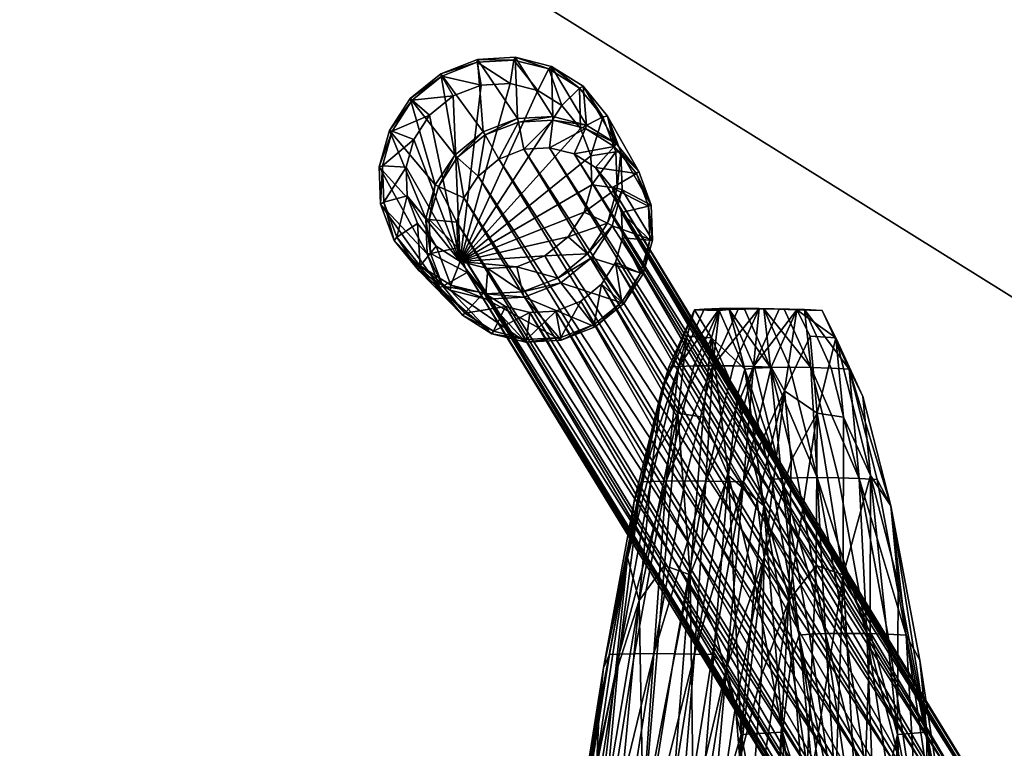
# Model space of a CAD drawing. Header units: inches. Extents: x -706 to 746, y -844 to 519.
# Tile 164 of 256: x -217.87 to -214.49, y 211.39 to 213.9. Entities that reach past the tile are written whole.
import ezdxf

# ---------------------------------------------------------------- set-up
doc = ezdxf.new("R2010")
doc.units = ezdxf.units.IN
doc.header["$MEASUREMENT"] = 0
for name, color, linetype, true_color in [('00_ground', 73, 'Continuous', 0x8fe057), ('02_ceilings', 251, 'Continuous', 0x565656), ('06_equipment', 46, 'Continuous', 0x866e08)]:
    doc.layers.add(name, color=color, linetype=linetype, true_color=true_color)

msp = doc.modelspace()

# ---------------------------------------------------------------- meshes
at = {"layer": '00_ground', "color": 251, "true_color": 0x565656}
mesh = msp.add_polyface(dxfattribs=at)
corners = [(745.801, -489.5048, -11.7981), (745.801, -489.5048, 0.0129), (745.8013, 519.417, -11.7981), (745.8013, 519.417, 0.0129), (-706.1552, 519.4172, -11.7981), (-706.1552, 519.4172, 0.0129), (-706.1554, -491.3484, -11.7981), (-706.1554, -491.3484, 0.0129), (-59.091, -491.3485, -11.7981), (-59.091, -491.3485, 0.0129), (-77.4055, -295.9132, -11.7981), (-77.4055, -295.9132, 0.0129), (-239.0611, -295.9132, -11.7981), (-239.0611, -295.9132, 0.0129), (-239.0611, -54.6686, -11.7981), (-239.0611, -54.6686, 0.0129), (214.8796, -54.6686, -11.7981), (214.8796, -54.6686, 0.0129), (214.8796, -295.9133, -11.7981), (214.8796, -295.9133, 0.0129), (187.3205, -295.9133, -11.7981), (187.3205, -295.9133, 0.0129), (187.3205, -489.5047, -11.7981), (187.3205, -489.5047, 0.0129)]
mesh.append_faces([[corners[k] for k in face] for face in [(22, 18, 0, 22), (0, 18, 2, 0), (6, 12, 8, 6), (1, 19, 23, 1), (9, 13, 7, 9), (7, 13, 5, 7)]], dxfattribs={"vtx0": -1, "vtx1": -1, "vtx3": -1, "color": 251})
mesh.append_faces([[corners[k] for k in face] for face in [(16, 4, 2, 16), (4, 14, 12, 4), (15, 3, 5, 15), (3, 17, 19, 3)]], dxfattribs={"vtx0": -1, "vtx2": -1, "vtx3": -1, "color": 251})
mesh.append_faces([[corners[k] for k in face] for face in [(0, 3, 1, 0), (2, 5, 3, 2), (4, 7, 5, 4), (6, 9, 7, 6), (8, 11, 9, 8), (10, 13, 11, 10), (12, 15, 13, 12), (14, 17, 15, 14), (16, 19, 17, 16), (18, 21, 19, 18), (20, 23, 21, 20), (22, 1, 23, 22), (8, 12, 10, 8), (23, 19, 21, 23)]], dxfattribs={"vtx0": -1, "vtx3": -1, "color": 251})
mesh.append_faces([[corners[k] for k in face] for face in [(16, 14, 4, 16), (18, 16, 2, 18), (6, 4, 12, 6), (15, 17, 3, 15), (13, 15, 5, 13), (1, 3, 19, 1)]], dxfattribs={"vtx1": -1, "vtx2": -1, "vtx3": -1, "color": 251})
mesh.append_faces([[corners[k] for k in face] for face in [(0, 2, 3, 0), (2, 4, 5, 2), (4, 6, 7, 4), (6, 8, 9, 6), (8, 10, 11, 8), (10, 12, 13, 10), (12, 14, 15, 12), (14, 16, 17, 14), (16, 18, 19, 16), (18, 20, 21, 18), (20, 22, 23, 20), (22, 0, 1, 22), (22, 20, 18, 22), (9, 11, 13, 9)]], dxfattribs={"vtx2": -1, "vtx3": -1, "color": 251})
at = {"layer": '02_ceilings'}
mesh = msp.add_polyface(dxfattribs=at)
corners = [(202.2812, 376.4129, 0.0129), (202.2812, 376.4129, 7.8869), (-226.4626, 376.413, 0.0129), (-226.4626, 376.413, 7.8869), (-226.4627, -60.9679, 0.0129), (-226.4627, -60.9679, 7.8869), (-239.0611, -60.9679, 0.0129), (-239.0611, -60.9679, 7.8869), (-239.0611, -140.3395, 0.0129), (-239.0611, -140.3395, 7.8869), (-226.4627, -140.3395, 0.0129), (-226.4627, -140.3395, 7.8869), (-226.4627, -349.4534, 0.0129), (-226.4627, -349.4534, 7.8869), (202.281, -349.4534, 0.0129), (202.281, -349.4534, 7.8869), (202.2811, -59.3933, 0.0129), (202.2811, -59.3933, 7.8869), (-62.2858, -59.3932, 0.0129), (-62.2858, -59.3932, 7.8869), (-62.2858, 63.5611, 0.0129), (-62.2858, 63.5611, 7.8869), (118.0292, 63.5611, 0.0129), (118.0292, 63.5611, 7.8869), (118.0292, 71.4351, 0.0129), (118.0292, 71.4351, 7.8869), (202.2811, 71.4351, 0.0129), (202.2811, 71.4351, 7.8869), (-60.5927, -67.2672, 0.0129), (-60.5927, -67.2672, 7.8869), (89.0136, -67.2673, 0.0129), (89.0136, -67.2673, 7.8869), (89.0136, -102.8261, 0.0129), (89.0136, -102.8261, 7.8869), (-60.5927, -102.8261, 0.0129), (-60.5927, -102.8261, 7.8869), (-239.061, 376.413, 0.0129), (-239.0611, -349.4534, 0.0129), (-239.061, 376.413, 7.8869)]
mesh.append_faces([[corners[k] for k in face] for face in [(2, 24, 20, 2), (30, 4, 16, 30), (14, 10, 32, 14), (21, 25, 3, 21), (17, 5, 31, 17), (15, 33, 11, 15)]], dxfattribs={"vtx0": -1, "vtx1": -1, "vtx2": -1, "vtx3": -1})
mesh.append_faces([[corners[k] for k in face] for face in [(14, 32, 16, 14)]], dxfattribs={"vtx0": -1, "vtx1": -1, "vtx3": -1})
mesh.append_faces([[corners[k] for k in face] for face in [(2, 26, 24, 2), (2, 20, 18, 2), (4, 18, 16, 4), (6, 28, 34, 6), (10, 34, 32, 10), (25, 1, 3, 25), (19, 3, 5, 19), (29, 5, 7, 29), (17, 31, 33, 17), (35, 7, 9, 35), (33, 9, 11, 33)]], dxfattribs={"vtx0": -1, "vtx2": -1, "vtx3": -1})
mesh.append_faces([[corners[k] for k in face] for face in [(0, 3, 1, 0), (2, 5, 3, 2), (4, 7, 5, 4), (6, 9, 7, 6), (8, 11, 9, 8), (10, 13, 11, 10), (12, 15, 13, 12), (14, 17, 15, 14), (16, 19, 17, 16), (18, 21, 19, 18), (20, 23, 21, 20), (22, 25, 23, 22), (24, 27, 25, 24), (26, 1, 27, 26), (28, 31, 29, 28), (30, 33, 31, 30), (32, 35, 33, 32), (34, 29, 35, 34), (15, 11, 13, 15)]], dxfattribs={"vtx0": -1, "vtx3": -1})
mesh.append_faces([[corners[k] for k in face] for face in [(4, 2, 18, 4), (30, 28, 4, 30), (6, 4, 28, 6), (32, 30, 16, 32), (8, 6, 34, 8), (10, 8, 34, 10), (19, 21, 3, 19), (17, 19, 5, 17), (29, 31, 5, 29), (35, 29, 7, 35), (33, 35, 9, 33), (15, 17, 33, 15)]], dxfattribs={"vtx1": -1, "vtx2": -1, "vtx3": -1})
mesh.append_faces([[corners[k] for k in face] for face in [(12, 10, 14, 12)]], dxfattribs={"vtx1": -1, "vtx3": -1})
mesh.append_faces([[corners[k] for k in face] for face in [(0, 2, 3, 0), (2, 4, 5, 2), (4, 6, 7, 4), (6, 8, 9, 6), (8, 10, 11, 8), (10, 12, 13, 10), (12, 14, 15, 12), (14, 16, 17, 14), (16, 18, 19, 16), (18, 20, 21, 18), (20, 22, 23, 20), (22, 24, 25, 22), (24, 26, 27, 24), (26, 0, 1, 26), (28, 30, 31, 28), (30, 32, 33, 30), (32, 34, 35, 32), (34, 28, 29, 34), (2, 0, 26, 2), (24, 22, 20, 24), (25, 27, 1, 25), (21, 23, 25, 21)]], dxfattribs={"vtx2": -1, "vtx3": -1})
mesh = msp.add_polyface(dxfattribs=at)
corners = [(202.2811, -336.855, 102.3751), (202.2811, -336.855, 110.2491), (202.2811, -59.3932, 102.3751), (202.2811, -59.3932, 110.2491), (-62.2858, -59.3932, 102.3751), (-62.2858, -59.3932, 110.2491), (-62.2858, 63.5611, 102.3751), (-62.2858, 63.5611, 110.2491), (118.0292, 63.5611, 102.3751), (118.0292, 63.5611, 110.2491), (118.0292, 71.4351, 102.3751), (118.0292, 71.4351, 110.2491), (202.2811, 71.4351, 102.3751), (202.2811, 71.4351, 110.2491), (202.2812, 363.8145, 102.3751), (202.2812, 363.8145, 110.2491), (-226.4626, 363.8146, 102.3751), (-226.4626, 363.8146, 110.2491), (-226.4627, -336.8549, 102.3751), (-226.4627, -336.8549, 110.2491), (116.2021, 326.9745, 102.3751), (116.2021, 326.9745, 110.2491), (116.202, 287.6043, 102.3751), (116.202, 287.6043, 110.2491), (76.8321, 287.6043, 102.3751), (76.8321, 287.6043, 110.2491), (76.8321, 326.9745, 102.3751), (76.8321, 326.9745, 110.2491), (61.362, 326.9745, 102.3751), (61.362, 326.9745, 110.2491), (61.362, 287.6043, 102.3751), (61.362, 287.6043, 110.2491), (21.9918, 287.6043, 102.3751), (21.9918, 287.6043, 110.2491), (21.9919, 326.9745, 102.3751), (21.9919, 326.9745, 110.2491)]
mesh.append_faces([[corners[k] for k in face] for face in [(20, 28, 14, 20), (32, 24, 10, 32), (16, 32, 10, 16), (16, 10, 6, 16), (35, 27, 17, 35), (13, 23, 31, 13), (11, 33, 17, 11), (7, 11, 17, 7)]], dxfattribs={"vtx0": -1, "vtx1": -1, "vtx2": -1, "vtx3": -1})
mesh.append_faces([[corners[k] for k in face] for face in [(18, 4, 0, 18), (1, 5, 19, 1), (19, 5, 17, 19)]], dxfattribs={"vtx0": -1, "vtx1": -1, "vtx3": -1})
mesh.append_faces([[corners[k] for k in face] for face in [(28, 16, 14, 28), (16, 34, 32, 16), (30, 26, 24, 30), (22, 14, 12, 22), (24, 12, 10, 24), (16, 6, 4, 16), (27, 15, 17, 27), (15, 21, 23, 15), (25, 29, 31, 25), (11, 31, 33, 11)]], dxfattribs={"vtx0": -1, "vtx2": -1, "vtx3": -1})
mesh.append_faces([[corners[k] for k in face] for face in [(0, 3, 1, 0), (2, 5, 3, 2), (4, 7, 5, 4), (6, 9, 7, 6), (8, 11, 9, 8), (10, 13, 11, 10), (12, 15, 13, 12), (14, 17, 15, 14), (16, 19, 17, 16), (18, 1, 19, 18), (20, 23, 21, 20), (22, 25, 23, 22), (24, 27, 25, 24), (26, 21, 27, 26), (28, 31, 29, 28), (30, 33, 31, 30), (32, 35, 33, 32), (34, 29, 35, 34), (0, 4, 2, 0)]], dxfattribs={"vtx0": -1, "vtx3": -1})
mesh.append_faces([[corners[k] for k in face] for face in [(28, 34, 16, 28), (30, 28, 26, 30), (22, 20, 14, 22), (24, 22, 12, 24), (18, 16, 4, 18), (27, 21, 15, 27), (25, 27, 29, 25), (33, 35, 17, 33), (13, 15, 23, 13), (11, 13, 31, 11), (5, 7, 17, 5)]], dxfattribs={"vtx1": -1, "vtx2": -1, "vtx3": -1})
mesh.append_faces([[corners[k] for k in face] for face in [(0, 2, 3, 0), (2, 4, 5, 2), (4, 6, 7, 4), (6, 8, 9, 6), (8, 10, 11, 8), (10, 12, 13, 10), (12, 14, 15, 12), (14, 16, 17, 14), (16, 18, 19, 16), (18, 0, 1, 18), (20, 22, 23, 20), (22, 24, 25, 22), (24, 26, 27, 24), (26, 20, 21, 26), (28, 30, 31, 28), (30, 32, 33, 30), (32, 34, 35, 32), (34, 28, 29, 34), (10, 8, 6, 10), (7, 9, 11, 7), (1, 3, 5, 1)]], dxfattribs={"vtx2": -1, "vtx3": -1})
at = {"layer": '06_equipment', "color": 251, "true_color": 0x565656}
mesh = msp.add_polyface(dxfattribs=at)
corners = [(-216.1874, 213.6761, 7.9434), (-216.0924, 213.652, 7.9338), (-216.3589, 213.0635, 7.8947), (-216.2869, 213.6703, 7.9503), (-216.3836, 213.6327, 7.9539), (-216.4641, 213.5671, 7.9534), (-216.5188, 213.483, 7.9491), (-216.5453, 213.3881, 7.9415), (-216.3462, 213.282, 8.9865), (-216.2977, 213.3568, 8.9929), (-216.3689, 213.4206, 9.0123), (-216.4339, 213.3208, 9.003), (-216.2261, 213.4155, 8.9932), (-216.2734, 213.4984, 9.0134), (-216.1401, 213.4491, 8.987), (-216.1588, 213.543, 9.0058), (-216.4654, 213.2081, 8.9869), (-216.4446, 213.3264, 8.9972), (-216.477, 213.2106, 8.9806), (-216.3779, 213.429, 9.0067), (-216.2797, 213.5089, 9.0078), (-216.162, 213.5547, 9), (-216.6376, 213.3893, 7.975), (-216.633, 213.2599, 7.9616), (-216.4728, 213.09, 8.9582), (-216.6028, 213.5134, 7.9849), (-216.5312, 213.6235, 7.9906), (-216.4261, 213.7092, 7.9912), (-216.2999, 213.7582, 7.9866), (-216.1695, 213.7659, 7.9775), (-216.6266, 213.392, 7.9613), (-216.6222, 213.267, 7.9483), (-216.593, 213.512, 7.9708), (-216.5238, 213.6183, 7.9763), (-216.4222, 213.7011, 7.9769), (-216.3002, 213.7486, 7.9725), (-216.1742, 213.756, 7.9636), (-216.5419, 213.2894, 7.9313)]
mesh.append_faces([[corners[k] for k in face] for face in [(0, 1, 2, 0), (3, 0, 2, 3), (4, 3, 2, 4), (5, 4, 2, 5), (6, 5, 2, 6), (7, 6, 2, 7)]], dxfattribs={"vtx1": -1, "vtx2": -1, "vtx3": -1, "color": 251})
mesh.append_faces([[corners[k] for k in face] for face in [(8, 9, 10, 8), (10, 11, 8, 10), (9, 12, 13, 9), (13, 10, 9, 13), (12, 14, 15, 12), (15, 13, 12, 15), (16, 11, 17, 16), (17, 18, 16, 17), (11, 10, 19, 11), (19, 17, 11, 19), (10, 13, 20, 10), (20, 19, 10, 20), (13, 15, 21, 13), (21, 20, 13, 21), (22, 23, 24, 22), (18, 17, 25, 18), (25, 22, 18, 25), (17, 19, 26, 17), (26, 25, 17, 26), (19, 20, 27, 19), (27, 26, 19, 27), (20, 21, 28, 20), (28, 27, 20, 28), (29, 28, 21, 29), (23, 22, 30, 23), (30, 31, 23, 30), (22, 25, 32, 22), (32, 30, 22, 32), (25, 26, 33, 25), (33, 32, 25, 33), (26, 27, 34, 26), (34, 33, 26, 34), (27, 28, 35, 27), (35, 34, 27, 35), (28, 29, 36, 28), (36, 35, 28, 36), (31, 30, 7, 31), (7, 37, 31, 7), (30, 32, 6, 30), (6, 7, 30, 6), (32, 33, 5, 32), (5, 6, 32, 5), (33, 34, 4, 33), (4, 5, 33, 4), (34, 35, 3, 34), (3, 4, 34, 3), (35, 36, 0, 35), (0, 3, 35, 0)]], dxfattribs={"vtx2": -1, "vtx3": -1, "color": 251})
mesh = msp.add_polyface(dxfattribs=at)
corners = [(-215.9094, 213.4262, 7.8971), (-215.9059, 213.3274, 7.8869), (-216.3589, 213.0635, 7.8947), (-215.9449, 213.5213, 7.9094), (-216.0091, 213.5997, 7.9222), (-216.0924, 213.652, 7.9338), (-216.1401, 213.4491, 8.987), (-216.0516, 213.4545, 8.9755), (-216.0406, 213.5499, 8.991), (-216.1588, 213.543, 9.0058), (-215.9671, 213.4331, 8.9599), (-215.9278, 213.5213, 8.9704), (-215.893, 213.3867, 8.9412), (-215.8288, 213.4592, 8.9457), (-215.8357, 213.3169, 8.9208), (-215.7528, 213.3662, 8.9185), (-215.8039, 213.2322, 8.9014), (-215.7106, 213.2535, 8.8923), (-216.0404, 213.5619, 8.9848), (-216.162, 213.5547, 9), (-215.9245, 213.5324, 8.9637), (-215.8228, 213.4686, 8.9382), (-215.7446, 213.3731, 8.9103), (-215.7013, 213.2572, 8.8834), (-216.1695, 213.7659, 7.9775), (-216.0452, 213.7343, 7.9649), (-215.9361, 213.6659, 7.9497), (-215.8523, 213.5635, 7.933), (-215.8059, 213.4393, 7.917), (-215.8014, 213.3099, 7.9036), (-216.0542, 213.7255, 7.9515), (-216.1742, 213.756, 7.9636), (-215.9487, 213.6593, 7.9368), (-215.8678, 213.5604, 7.9207), (-215.8229, 213.4403, 7.9052), (-215.8185, 213.3154, 7.8923), (-216.1874, 213.6761, 7.9434), (-215.9325, 213.2325, 7.8793)]
mesh.append_faces([[corners[k] for k in face] for face in [(0, 1, 2, 0), (3, 0, 2, 3), (4, 3, 2, 4), (5, 4, 2, 5)]], dxfattribs={"vtx1": -1, "vtx2": -1, "vtx3": -1, "color": 251})
mesh.append_faces([[corners[k] for k in face] for face in [(6, 7, 8, 6), (8, 9, 6, 8), (7, 10, 11, 7), (11, 8, 7, 11), (10, 12, 13, 10), (13, 11, 10, 13), (12, 14, 15, 12), (15, 13, 12, 15), (14, 16, 17, 14), (17, 15, 14, 17), (9, 8, 18, 9), (18, 19, 9, 18), (8, 11, 20, 8), (20, 18, 8, 20), (11, 13, 21, 11), (21, 20, 11, 21), (13, 15, 22, 13), (22, 21, 13, 22), (15, 17, 23, 15), (23, 22, 15, 23), (19, 18, 24, 19), (18, 20, 25, 18), (25, 24, 18, 25), (20, 21, 26, 20), (26, 25, 20, 26), (21, 22, 27, 21), (27, 26, 21, 27), (22, 23, 28, 22), (28, 27, 22, 28), (29, 28, 23, 29), (24, 25, 30, 24), (30, 31, 24, 30), (25, 26, 32, 25), (32, 30, 25, 32), (26, 27, 33, 26), (33, 32, 26, 33), (27, 28, 34, 27), (34, 33, 27, 34), (28, 29, 35, 28), (35, 34, 28, 35), (31, 30, 5, 31), (5, 36, 31, 5), (30, 32, 4, 30), (4, 5, 30, 4), (32, 33, 3, 32), (3, 4, 32, 3), (33, 34, 0, 33), (0, 3, 33, 0), (34, 35, 1, 34), (1, 0, 34, 1), (37, 1, 35, 37)]], dxfattribs={"vtx2": -1, "vtx3": -1, "color": 251})
mesh = msp.add_polyface(dxfattribs=at)
corners = [(-214.5156, 210.4181, 23.4307), (-216.0303, 212.8926, 8.8732), (-215.9443, 212.9262, 8.867), (-214.4297, 210.4519, 23.4244), (-214.6041, 210.4125, 23.4428), (-216.1188, 212.8872, 8.8847), (-214.6886, 210.4337, 23.4594), (-216.2033, 212.9086, 8.9003), (-214.7627, 210.4799, 23.4791), (-216.2777, 212.9554, 8.9188), (-214.8199, 210.5495, 23.5008), (-216.335, 213.0253, 8.9386), (-214.8517, 210.634, 23.5214), (-216.3668, 213.11, 8.9579), (-214.855, 210.7218, 23.5385), (-216.37, 213.1979, 8.9742), (-214.8316, 210.8064, 23.551), (-216.3462, 213.282, 8.9865), (-214.7832, 210.8813, 23.5579), (-216.2977, 213.3568, 8.9929), (-214.7116, 210.94, 23.5584), (-216.2261, 213.4155, 8.9932), (-214.6257, 210.9738, 23.552), (-216.1401, 213.4491, 8.987), (-214.5372, 210.9793, 23.5399), (-216.0516, 213.4545, 8.9755), (-214.4527, 210.9582, 23.5234), (-215.9671, 213.4331, 8.9599), (-214.3786, 210.912, 23.5037), (-215.893, 213.3867, 8.9412), (-214.3214, 210.8424, 23.482), (-215.8357, 213.3169, 8.9208), (-214.2896, 210.7578, 23.4613), (-215.8039, 213.2322, 8.9014), (-214.2863, 210.67, 23.4443), (-215.8007, 213.1443, 8.8854), (-214.3098, 210.5854, 23.4318), (-215.8242, 213.0597, 8.8737), (-214.3582, 210.5106, 23.4248), (-215.8727, 212.9848, 8.8673), (-214.6992, 210.7643, 23.9786), (-214.627, 210.8222, 23.9821), (-214.5416, 210.8567, 23.9732), (-214.4546, 210.8642, 23.9536), (-214.3723, 210.8461, 23.9255), (-214.3011, 210.8039, 23.891), (-214.2472, 210.7388, 23.8522)]
mesh.append_faces([[corners[k] for k in face] for face in [(0, 1, 2, 0), (2, 3, 0, 2), (4, 5, 1, 4), (1, 0, 4, 1), (6, 7, 5, 6), (5, 4, 6, 5), (8, 9, 7, 8), (7, 6, 8, 7), (10, 11, 9, 10), (9, 8, 10, 9), (12, 13, 11, 12), (11, 10, 12, 11), (14, 15, 13, 14), (13, 12, 14, 13), (16, 17, 15, 16), (15, 14, 16, 15), (18, 19, 17, 18), (17, 16, 18, 17), (20, 21, 19, 20), (19, 18, 20, 19), (22, 23, 21, 22), (21, 20, 22, 21), (24, 25, 23, 24), (23, 22, 24, 23), (26, 27, 25, 26), (25, 24, 26, 25), (28, 29, 27, 28), (27, 26, 28, 27), (30, 31, 29, 30), (29, 28, 30, 29), (32, 33, 31, 32), (31, 30, 32, 31), (34, 35, 33, 34), (33, 32, 34, 33), (36, 37, 35, 36), (35, 34, 36, 35), (38, 39, 37, 38), (37, 36, 38, 37), (3, 2, 39, 3), (39, 38, 3, 39), (40, 18, 16, 40), (41, 20, 18, 41), (18, 40, 41, 18), (42, 22, 20, 42), (20, 41, 42, 20), (43, 24, 22, 43), (22, 42, 43, 22), (44, 26, 24, 44), (24, 43, 44, 24), (45, 28, 26, 45), (26, 44, 45, 26), (46, 30, 28, 46), (28, 45, 46, 28)]], dxfattribs={"vtx2": -1, "vtx3": -1, "color": 251})
mesh = msp.add_polyface(dxfattribs=at)
corners = [(-216.4422, 213.1158, 7.9062), (-216.5063, 213.1942, 7.919), (-216.5419, 213.2894, 7.9313), (-216.1643, 213.0453, 7.8781), (-216.2639, 213.0394, 7.885), (-216.3589, 213.0635, 7.8947), (-216.5453, 213.3881, 7.9415), (-216.2441, 212.823, 8.887), (-216.1313, 212.7943, 8.8665), (-216.1188, 212.8872, 8.8847), (-216.2033, 212.9086, 8.9003), (-216.2777, 212.9554, 8.9188), (-216.343, 212.8851, 8.9118), (-216.335, 213.0253, 8.9386), (-216.4191, 212.978, 8.939), (-216.3668, 213.11, 8.9579), (-216.4613, 213.0908, 8.9651), (-216.37, 213.1979, 8.9742), (-216.4654, 213.2081, 8.9869), (-216.3462, 213.282, 8.9865), (-216.4339, 213.3208, 9.003), (-216.2496, 212.8147, 8.878), (-216.1337, 212.7853, 8.8569), (-216.3513, 212.8785, 8.9034), (-216.4295, 212.9741, 8.9313), (-216.4728, 213.09, 8.9582), (-216.477, 213.2106, 8.9806), (-216.3937, 212.9649, 7.9138), (-216.2695, 212.9333, 7.9012), (-216.5028, 213.0333, 7.9289), (-216.5866, 213.1357, 7.9456), (-216.633, 213.2599, 7.9616), (-216.6376, 213.3893, 7.975), (-216.1391, 212.9409, 7.892), (-216.2709, 212.9514, 7.8899), (-216.1449, 212.9588, 7.8811), (-216.3909, 212.9819, 7.9021), (-216.4964, 213.048, 7.9167), (-216.5773, 213.147, 7.9328), (-216.6222, 213.267, 7.9483)]
mesh.append_faces([[corners[k] for k in face] for face in [(0, 2, 5, 0)]], dxfattribs={"vtx0": -1, "vtx1": -1, "vtx3": -1, "color": 251})
mesh.append_faces([[corners[k] for k in face] for face in [(2, 6, 5, 2)]], dxfattribs={"vtx1": -1, "vtx2": -1, "vtx3": -1, "color": 251})
mesh.append_faces([[corners[k] for k in face] for face in [(0, 1, 2, 0), (3, 4, 5, 3), (7, 8, 9, 7), (10, 11, 12, 10), (12, 7, 10, 12), (11, 13, 14, 11), (14, 12, 11, 14), (13, 15, 16, 13), (16, 14, 13, 16), (15, 17, 18, 15), (18, 16, 15, 18), (17, 19, 20, 17), (20, 18, 17, 20), (8, 7, 21, 8), (21, 22, 8, 21), (7, 12, 23, 7), (23, 21, 7, 23), (12, 14, 24, 12), (24, 23, 12, 24), (14, 16, 25, 14), (25, 24, 14, 25), (16, 18, 26, 16), (26, 25, 16, 26), (22, 21, 27, 22), (27, 28, 22, 27), (21, 23, 29, 21), (29, 27, 21, 29), (23, 24, 30, 23), (30, 29, 23, 30), (24, 25, 31, 24), (31, 30, 24, 31), (25, 26, 32, 25), (33, 28, 34, 33), (34, 35, 33, 34), (28, 27, 36, 28), (36, 34, 28, 36), (27, 29, 37, 27), (37, 36, 27, 37), (29, 30, 38, 29), (38, 37, 29, 38), (30, 31, 39, 30), (39, 38, 30, 39), (35, 34, 4, 35), (4, 3, 35, 4), (34, 36, 5, 34), (5, 4, 34, 5), (36, 37, 0, 36), (0, 5, 36, 0), (37, 38, 1, 37), (1, 0, 37, 1), (38, 39, 2, 38), (2, 1, 38, 2)]], dxfattribs={"vtx2": -1, "vtx3": -1, "color": 251})
mesh = msp.add_polyface(dxfattribs=at)
corners = [(-216.0677, 213.0829, 7.8745), (-216.1643, 213.0453, 7.8781), (-216.3589, 213.0635, 7.8947), (-215.9871, 213.1485, 7.875), (-215.9325, 213.2325, 7.8793), (-215.9059, 213.3274, 7.8869), (-215.9443, 212.9262, 8.867), (-216.0303, 212.8926, 8.8732), (-216.013, 212.8013, 8.8516), (-215.8985, 212.8458, 8.8441), (-216.1188, 212.8872, 8.8847), (-216.1313, 212.7943, 8.8665), (-216.2033, 212.9086, 8.9003), (-216.2441, 212.823, 8.887), (-215.8039, 213.2322, 8.9014), (-215.8007, 213.1443, 8.8854), (-215.7065, 213.1361, 8.8705), (-215.7106, 213.2535, 8.8923), (-215.8242, 213.0597, 8.8737), (-215.738, 213.0234, 8.8544), (-215.8727, 212.9848, 8.8673), (-215.803, 212.9236, 8.8452), (-216.0121, 212.7924, 8.8416), (-215.8943, 212.8382, 8.8338), (-216.1337, 212.7853, 8.8569), (-215.697, 213.1366, 8.861), (-215.7013, 213.2572, 8.8834), (-215.7295, 213.0207, 8.8444), (-215.7962, 212.9182, 8.8349), (-216.1391, 212.9409, 7.892), (-216.0129, 212.99, 7.8874), (-216.2695, 212.9333, 7.9012), (-215.8014, 213.3099, 7.9036), (-215.8361, 213.1858, 7.8937), (-215.9077, 213.0757, 7.8881), (-216.1449, 212.9588, 7.8811), (-216.0229, 213.0062, 7.8766), (-215.8521, 213.1953, 7.8827), (-215.8185, 213.3154, 7.8923), (-215.9212, 213.0891, 7.8772)]
mesh.append_faces([[corners[k] for k in face] for face in [(0, 1, 2, 0), (3, 0, 2, 3), (4, 3, 2, 4), (5, 4, 2, 5)]], dxfattribs={"vtx1": -1, "vtx2": -1, "vtx3": -1, "color": 251})
mesh.append_faces([[corners[k] for k in face] for face in [(6, 7, 8, 6), (8, 9, 6, 8), (7, 10, 11, 7), (11, 8, 7, 11), (10, 12, 13, 10), (14, 15, 16, 14), (16, 17, 14, 16), (15, 18, 19, 15), (19, 16, 15, 19), (18, 20, 21, 18), (21, 19, 18, 21), (20, 6, 9, 20), (9, 21, 20, 9), (9, 8, 22, 9), (22, 23, 9, 22), (8, 11, 24, 8), (24, 22, 8, 24), (17, 16, 25, 17), (25, 26, 17, 25), (16, 19, 27, 16), (27, 25, 16, 27), (19, 21, 28, 19), (28, 27, 19, 28), (21, 9, 23, 21), (23, 28, 21, 23), (23, 22, 29, 23), (29, 30, 23, 29), (22, 24, 31, 22), (31, 29, 22, 31), (26, 25, 32, 26), (25, 27, 33, 25), (33, 32, 25, 33), (27, 28, 34, 27), (34, 33, 27, 34), (28, 23, 30, 28), (30, 34, 28, 30), (30, 29, 35, 30), (35, 36, 30, 35), (32, 33, 37, 32), (37, 38, 32, 37), (33, 34, 39, 33), (39, 37, 33, 39), (34, 30, 36, 34), (36, 39, 34, 36), (36, 35, 1, 36), (1, 0, 36, 1), (38, 37, 4, 38), (37, 39, 3, 37), (3, 4, 37, 3), (39, 36, 0, 39), (0, 3, 39, 0)]], dxfattribs={"vtx2": -1, "vtx3": -1, "color": 251})
mesh = msp.add_polyface(dxfattribs=at)
corners = [(-215.4337, 212.8974, 37.759), (-215.3804, 212.8993, 37.7593), (-215.4666, 212.9011, 38.5578), (-215.5195, 212.8993, 38.5574), (-215.3147, 212.9, 37.7593), (-215.4013, 212.9016, 38.558), (-215.4896, 212.7043, 39.3223), (-215.5548, 212.7038, 39.3221), (-215.6075, 212.7023, 39.3213), (-215.3496, 212.7023, 39.3213), (-215.4189, 212.7038, 39.3221), (-215.3306, 212.9011, 38.5578), (-215.5141, 212.3078, 39.9912), (-215.6503, 212.3078, 39.9912), (-215.585, 212.3082, 39.9916), (-215.3448, 212.6962, 36.9871), (-215.2908, 212.6983, 36.9872), (-215.4937, 212.8005, 37.7624), (-215.5232, 212.5273, 37.7748), (-215.4354, 212.3264, 37.0027), (-215.4055, 212.5991, 36.9908), (-215.4676, 212.8941, 37.7586), (-215.3792, 212.6927, 36.9869), (-215.3143, 212.2225, 36.1894), (-215.5793, 212.806, 38.5592), (-215.6096, 212.5416, 38.569), (-215.6667, 212.618, 39.316), (-215.696, 212.3778, 39.3067), (-215.5532, 212.8965, 38.5566), (-215.641, 212.7, 39.3201), (-215.7365, 212.3047, 39.9884)]
mesh.append_faces([[corners[k] for k in face] for face in [(0, 1, 2, 0), (2, 3, 0, 2), (4, 5, 2, 4), (2, 1, 4, 2), (6, 7, 2, 6), (2, 5, 6, 2), (8, 3, 2, 8), (2, 7, 8, 2), (9, 10, 11, 9), (6, 5, 11, 6), (11, 10, 6, 11), (6, 10, 12, 6), (12, 10, 9, 12), (8, 7, 13, 8), (6, 14, 13, 6), (13, 7, 6, 13), (0, 15, 16, 0), (17, 18, 19, 17), (19, 20, 17, 19), (0, 21, 22, 0), (22, 15, 0, 22), (17, 20, 22, 17), (22, 21, 17, 22), (22, 20, 23, 22), (17, 24, 25, 17), (25, 18, 17, 25), (26, 27, 25, 26), (25, 24, 26, 25), (0, 3, 28, 0), (28, 21, 0, 28), (8, 29, 28, 8), (28, 3, 8, 28), (26, 24, 28, 26), (28, 29, 26, 28), (17, 21, 28, 17), (28, 24, 17, 28), (26, 29, 30, 26)]], dxfattribs={"vtx2": -1, "vtx3": -1, "color": 251})
mesh = msp.add_polyface(dxfattribs=at)
corners = [(-215.1741, 212.8974, 37.759), (-215.2614, 212.8993, 38.5574), (-215.3306, 212.9011, 38.5578), (-215.2436, 212.8993, 37.7593), (-215.3496, 212.7023, 39.3213), (-215.3147, 212.9, 37.7593), (-215.4013, 212.9016, 38.558), (-215.1522, 212.6983, 36.9872), (-215.0819, 212.6962, 36.9871), (-215.2242, 212.699, 36.9872), (-215.1302, 212.3198, 36.1864), (-214.9859, 212.3169, 36.1865), (-215.0571, 212.319, 36.1864), (-215.2908, 212.6983, 36.9872), (-215.3804, 212.8993, 37.7593), (-215.4337, 212.8974, 37.759), (-215.3448, 212.6962, 36.9871), (-215.2527, 212.3169, 36.1863), (-215.1978, 212.319, 36.1863), (-215.3792, 212.6927, 36.9869), (-215.2432, 212.618, 39.316), (-215.1546, 212.806, 38.5592), (-215.1304, 212.5416, 38.569), (-215.2202, 212.3778, 39.3067), (-215.0665, 212.8005, 37.7624), (-215.0405, 212.5273, 37.7748), (-215.2887, 212.7, 39.3201), (-215.3836, 212.3047, 39.9884), (-215.113, 212.8941, 37.7586), (-215.2005, 212.8965, 38.5566), (-214.9737, 212.5991, 36.9908), (-214.9476, 212.3264, 37.0027), (-215.0205, 212.6927, 36.9869)]
mesh.append_faces([[corners[k] for k in face] for face in [(0, 1, 2, 0), (2, 3, 0, 2), (2, 1, 4, 2), (5, 3, 2, 5), (2, 6, 5, 2), (0, 3, 7, 0), (7, 8, 0, 7), (5, 9, 7, 5), (7, 3, 5, 7), (7, 9, 10, 7), (11, 8, 7, 11), (7, 12, 11, 7), (13, 14, 15, 13), (13, 16, 17, 13), (10, 9, 13, 10), (13, 18, 10, 13), (5, 14, 13, 5), (13, 9, 5, 13), (17, 16, 19, 17), (20, 21, 22, 20), (22, 23, 20, 22), (24, 25, 22, 24), (22, 21, 24, 22), (4, 26, 27, 4), (0, 28, 29, 0), (29, 1, 0, 29), (24, 21, 29, 24), (29, 28, 24, 29), (20, 26, 29, 20), (29, 21, 20, 29), (4, 1, 29, 4), (29, 26, 4, 29), (24, 30, 31, 24), (0, 8, 32, 0), (32, 28, 0, 32), (32, 8, 11, 32), (24, 28, 32, 24), (32, 30, 24, 32)]], dxfattribs={"vtx2": -1, "vtx3": -1, "color": 251})
mesh = msp.add_polyface(dxfattribs=at)
corners = [(-215.1302, 212.3198, 36.1864), (-215.1978, 212.319, 36.1863), (-215.1019, 211.7828, 35.3015), (-215.0333, 211.7835, 35.3016), (-215.2527, 212.3169, 36.1863), (-215.1575, 211.7807, 35.3015), (-214.9859, 212.3169, 36.1865), (-215.0571, 212.319, 36.1864), (-214.9592, 211.7828, 35.3018), (-214.8871, 211.7807, 35.3024), (-215.1522, 212.6983, 36.9872), (-215.2908, 212.6983, 36.9872), (-215.3143, 212.2225, 36.1894), (-215.3449, 211.9587, 36.1989), (-215.2504, 211.4436, 35.3098), (-215.2875, 212.3134, 36.1863), (-215.1926, 211.7771, 35.3015), (-215.2195, 211.6916, 35.3035), (-215.0408, 211.9854, 37.8002), (-215.1344, 212.0166, 38.5898), (-215.1304, 212.5416, 38.569), (-215.0405, 212.5273, 37.7748), (-215.2281, 211.8961, 39.3099), (-215.2202, 212.3778, 39.3067), (-215.2432, 212.618, 39.316), (-215.3129, 212.0445, 39.9093), (-215.3375, 212.2385, 39.9676), (-215.3216, 211.6399, 39.8745), (-215.3836, 212.3047, 39.9884), (-214.8771, 212.2225, 36.1902), (-214.7776, 211.6916, 35.3065), (-214.7527, 211.4436, 35.3138), (-214.9476, 212.3264, 37.0027), (-214.9479, 211.786, 37.0268), (-215.0665, 212.8005, 37.7624), (-214.8517, 211.9587, 36.2), (-214.9737, 212.5991, 36.9908), (-214.8536, 211.4359, 36.2193), (-214.9239, 212.3134, 36.1867), (-215.0205, 212.6927, 36.9869), (-214.8245, 211.7771, 35.3033)]
mesh.append_faces([[corners[k] for k in face] for face in [(0, 1, 2, 0), (2, 3, 0, 2), (4, 5, 2, 4), (2, 1, 4, 2), (6, 7, 8, 6), (8, 9, 6, 8), (0, 3, 8, 0), (8, 7, 0, 8), (0, 7, 10, 0), (4, 1, 11, 4), (12, 13, 14, 12), (4, 15, 16, 4), (16, 5, 4, 16), (12, 17, 16, 12), (16, 15, 12, 16), (18, 19, 20, 18), (20, 21, 18, 20), (22, 23, 20, 22), (20, 19, 22, 20), (24, 23, 25, 24), (25, 26, 24, 25), (22, 27, 25, 22), (25, 23, 22, 25), (24, 26, 28, 24), (29, 30, 31, 29), (18, 21, 32, 18), (32, 33, 18, 32), (32, 21, 34, 32), (29, 35, 32, 29), (32, 36, 29, 32), (32, 35, 37, 32), (6, 38, 39, 6), (29, 36, 39, 29), (39, 38, 29, 39), (29, 38, 40, 29), (40, 30, 29, 40), (6, 9, 40, 6), (40, 38, 6, 40)]], dxfattribs={"vtx2": -1, "vtx3": -1, "color": 251})
mesh = msp.add_polyface(dxfattribs=at)
corners = [(-215.5141, 212.3078, 39.9912), (-215.4447, 212.3066, 39.9902), (-215.5524, 211.7125, 40.5032), (-215.6932, 211.7137, 40.5049), (-215.585, 212.3082, 39.9916), (-215.6221, 211.7134, 40.5044), (-215.4896, 212.7043, 39.3223), (-215.3496, 212.7023, 39.3213), (-215.8116, 211.7125, 40.5032), (-215.7031, 212.3066, 39.9902), (-215.6503, 212.3078, 39.9912), (-215.7587, 211.7134, 40.5044), (-215.6075, 212.7023, 39.3213), (-215.5677, 211.9854, 37.8002), (-215.4806, 211.786, 37.0268), (-215.4354, 212.3264, 37.0027), (-215.5232, 212.5273, 37.7748), (-215.3916, 211.4359, 36.218), (-215.3143, 212.2225, 36.1894), (-215.4055, 212.5991, 36.9908), (-215.3449, 211.9587, 36.1989), (-215.2875, 212.3134, 36.1863), (-215.3792, 212.6927, 36.9869), (-215.2527, 212.3169, 36.1863), (-215.7426, 211.8961, 39.3099), (-215.696, 212.3778, 39.3067), (-215.7838, 212.0445, 39.9093), (-215.8256, 211.6399, 39.8745), (-215.6667, 212.618, 39.316), (-215.7601, 212.2385, 39.9676), (-215.8653, 211.6655, 40.4628), (-215.6096, 212.5416, 38.569), (-215.6558, 212.0166, 38.5898), (-215.7365, 212.3047, 39.9884), (-215.8449, 211.711, 40.501), (-215.641, 212.7, 39.3201), (-215.4427, 211.6655, 40.4628), (-215.3375, 212.2385, 39.9676), (-215.3129, 212.0445, 39.9093), (-215.3836, 212.3047, 39.9884), (-215.4912, 211.711, 40.501), (-215.2887, 212.7, 39.3201), (-215.2432, 212.618, 39.316)]
mesh.append_faces([[corners[k] for k in face] for face in [(0, 1, 2, 0), (3, 4, 0, 3), (0, 5, 3, 0), (0, 4, 6, 0), (7, 1, 0, 7), (8, 9, 10, 8), (10, 11, 8, 10), (10, 9, 12, 10), (10, 4, 3, 10), (13, 14, 15, 13), (15, 16, 13, 15), (15, 14, 17, 15), (18, 19, 15, 18), (15, 20, 18, 15), (18, 21, 22, 18), (22, 21, 23, 22), (24, 25, 26, 24), (26, 27, 24, 26), (28, 29, 26, 28), (26, 25, 28, 26), (26, 29, 30, 26), (13, 16, 31, 13), (31, 32, 13, 31), (24, 32, 31, 24), (31, 25, 24, 31), (33, 9, 8, 33), (30, 29, 33, 30), (33, 34, 30, 33), (33, 29, 28, 33), (12, 9, 33, 12), (33, 35, 12, 33), (36, 37, 38, 36), (2, 1, 39, 2), (39, 40, 2, 39), (39, 1, 7, 39), (39, 41, 42, 39), (39, 37, 36, 39)]], dxfattribs={"vtx2": -1, "vtx3": -1, "color": 251})
mesh = msp.add_polyface(dxfattribs=at)
corners = [(-215.5524, 211.7125, 40.5032), (-215.6221, 211.7134, 40.5044), (-215.5141, 212.3078, 39.9912), (-215.6932, 211.7137, 40.5049), (-215.7587, 211.7134, 40.5044), (-215.6503, 212.3078, 39.9912), (-215.8116, 211.7125, 40.5032), (-215.8853, 210.9208, 40.8009), (-215.8197, 210.9211, 40.8014), (-215.6787, 210.9201, 40.7995), (-215.7484, 210.9208, 40.8009), (-215.5677, 211.9854, 37.8002), (-215.6558, 212.0166, 38.5898), (-215.7297, 211.1448, 38.6253), (-215.6386, 211.0857, 37.8428), (-215.7426, 211.8961, 39.3099), (-215.82, 211.0893, 39.3429), (-215.9034, 210.942, 39.9241), (-215.8256, 211.6399, 39.8745), (-215.8892, 211.3493, 40.2085), (-215.5527, 210.8889, 37.0671), (-215.4806, 211.786, 37.0268), (-215.3916, 211.4359, 36.218), (-215.3449, 211.9587, 36.1989), (-215.4354, 212.3264, 37.0027), (-215.7838, 212.0445, 39.9093), (-215.8795, 211.5326, 40.3534), (-215.8653, 211.6655, 40.4628), (-215.8449, 211.711, 40.501), (-215.7365, 212.3047, 39.9884), (-215.3962, 211.3493, 40.2085), (-215.4111, 211.5326, 40.3534), (-215.3129, 212.0445, 39.9093), (-215.4427, 211.6655, 40.4628), (-215.4912, 211.711, 40.501), (-215.3836, 212.3047, 39.9884), (-215.5172, 210.8332, 40.6157), (-215.6173, 210.9189, 40.7971), (-215.5638, 210.8967, 40.7503), (-215.9891, 210.8332, 40.6157), (-215.9877, 210.8967, 40.7503), (-215.9383, 210.9201, 40.7995), (-215.9716, 210.9189, 40.7971)]
mesh.append_faces([[corners[k] for k in face] for face in [(0, 1, 2, 0), (3, 4, 5, 3), (6, 4, 7, 6), (3, 8, 7, 3), (7, 4, 3, 7), (0, 9, 10, 0), (10, 1, 0, 10), (3, 1, 10, 3), (10, 8, 3, 10), (11, 12, 13, 11), (13, 14, 11, 13), (15, 16, 13, 15), (13, 12, 15, 13), (17, 18, 19, 17), (15, 18, 17, 15), (17, 16, 15, 17), (11, 14, 20, 11), (20, 21, 11, 20), (22, 21, 20, 22), (22, 23, 24, 22), (19, 18, 25, 19), (25, 26, 19, 25), (27, 26, 25, 27), (6, 28, 29, 6), (30, 31, 32, 30), (33, 34, 35, 33), (36, 31, 30, 36), (33, 31, 36, 33), (0, 34, 37, 0), (33, 38, 37, 33), (37, 34, 33, 37), (19, 26, 39, 19), (27, 40, 39, 27), (39, 26, 27, 39), (6, 41, 42, 6), (42, 28, 6, 42), (27, 28, 42, 27)]], dxfattribs={"vtx2": -1, "vtx3": -1, "color": 251})
mesh = msp.add_polyface(dxfattribs=at)
corners = [(-215.0408, 211.9854, 37.8002), (-214.9479, 211.786, 37.0268), (-214.9806, 210.8889, 37.0671), (-215.0737, 211.0857, 37.8428), (-214.8536, 211.4359, 36.2193), (-215.059, 211.1085, 34.2773), (-215.003, 211.1107, 34.2773), (-215.1019, 211.7828, 35.3015), (-215.1575, 211.7807, 35.3015), (-214.9338, 211.1114, 34.2775), (-215.0333, 211.7835, 35.3016), (-214.7865, 211.1085, 34.2796), (-214.8871, 211.7807, 35.3024), (-214.9592, 211.7828, 35.3018), (-214.8592, 211.1107, 34.2782), (-215.3962, 211.3493, 40.2085), (-215.3216, 211.6399, 39.8745), (-215.3752, 210.942, 39.9241), (-215.2281, 211.8961, 39.3099), (-215.2752, 211.0893, 39.3429), (-215.1733, 211.1448, 38.6253), (-215.1344, 212.0166, 38.5898), (-215.1208, 211.0268, 34.2783), (-215.2195, 211.6916, 35.3035), (-215.2504, 211.4436, 35.3098), (-215.1505, 210.8008, 34.2815), (-215.3143, 212.2225, 36.1894), (-215.3916, 211.4359, 36.218), (-215.2975, 210.9527, 35.3222), (-215.3449, 211.9587, 36.1989), (-215.1926, 211.7771, 35.3015), (-215.0943, 211.105, 34.2773), (-215.3129, 212.0445, 39.9093), (-215.4111, 211.5326, 40.3534), (-215.4427, 211.6655, 40.4628), (-214.8517, 211.9587, 36.2), (-214.7527, 211.4436, 35.3138), (-214.756, 210.9527, 35.3272), (-214.8771, 212.2225, 36.1902), (-214.7776, 211.6916, 35.3065), (-214.6761, 211.0268, 34.2857), (-214.9476, 212.3264, 37.0027), (-214.7235, 211.105, 34.2819), (-214.8245, 211.7771, 35.3033)]
mesh.append_faces([[corners[k] for k in face] for face in [(0, 1, 2, 0), (2, 3, 0, 2), (2, 1, 4, 2), (5, 6, 7, 5), (7, 8, 5, 7), (9, 10, 7, 9), (7, 6, 9, 7), (11, 12, 13, 11), (13, 14, 11, 13), (9, 14, 13, 9), (13, 10, 9, 13), (15, 16, 17, 15), (18, 19, 17, 18), (17, 16, 18, 17), (0, 3, 20, 0), (20, 21, 0, 20), (18, 21, 20, 18), (20, 19, 18, 20), (22, 23, 24, 22), (24, 25, 22, 24), (24, 23, 26, 24), (27, 28, 24, 27), (24, 29, 27, 24), (5, 8, 30, 5), (30, 31, 5, 30), (22, 31, 30, 22), (30, 23, 22, 30), (32, 16, 15, 32), (32, 33, 34, 32), (4, 35, 36, 4), (36, 37, 4, 36), (36, 35, 38, 36), (36, 39, 40, 36), (4, 1, 41, 4), (11, 42, 43, 11), (43, 12, 11, 43), (40, 39, 43, 40), (43, 42, 40, 43)]], dxfattribs={"vtx2": -1, "vtx3": -1, "color": 251})
mesh = msp.add_polyface(dxfattribs=at)
corners = [(-215.8853, 210.9208, 40.8009), (-215.9383, 210.9201, 40.7995), (-215.8116, 211.7125, 40.5032), (-215.8197, 210.9211, 40.8014), (-215.9561, 209.981, 40.9347), (-216.0748, 209.9802, 40.9328), (-216.0218, 209.9808, 40.9342), (-215.7484, 210.9208, 40.8009), (-215.6787, 210.9201, 40.7995), (-215.815, 209.9802, 40.9328), (-215.8848, 209.9808, 40.9342), (-215.7297, 211.1448, 38.6253), (-215.82, 211.0893, 39.3429), (-215.9172, 210.0538, 39.3847), (-215.7253, 209.9516, 37.8938), (-215.6386, 211.0857, 37.8428), (-215.8207, 210.0412, 38.6674), (-215.8892, 211.3493, 40.2085), (-215.9648, 210.8183, 40.3535), (-215.9034, 210.942, 39.9241), (-216.0737, 209.9673, 40.4577), (-216.0054, 210.0135, 39.994), (-215.3752, 210.942, 39.9241), (-215.4602, 210.8183, 40.3535), (-215.3962, 211.3493, 40.2085), (-215.5587, 209.9673, 40.4577), (-215.4611, 210.0135, 39.994), (-215.3916, 211.4359, 36.218), (-215.4662, 210.5685, 36.2499), (-215.373, 210.1384, 35.343), (-215.5527, 210.8889, 37.0671), (-215.5172, 210.8332, 40.6157), (-215.695, 209.9743, 40.8808), (-215.5638, 210.8967, 40.7503), (-215.6333, 209.9623, 40.7383), (-215.4427, 211.6655, 40.4628), (-215.6173, 210.9189, 40.7971), (-215.5524, 211.7125, 40.5032), (-215.7536, 209.9792, 40.9303), (-215.9891, 210.8332, 40.6157), (-215.9877, 210.8967, 40.7503), (-216.1203, 209.9743, 40.8808), (-216.1104, 209.9623, 40.7383), (-215.9716, 210.9189, 40.7971), (-216.1081, 209.9792, 40.9303), (-215.8653, 211.6655, 40.4628)]
mesh.append_faces([[corners[k] for k in face] for face in [(0, 1, 2, 0), (0, 3, 4, 0), (5, 1, 0, 5), (0, 6, 5, 0), (7, 8, 9, 7), (4, 3, 7, 4), (7, 10, 4, 7), (11, 12, 13, 11), (14, 15, 11, 14), (11, 16, 14, 11), (17, 18, 19, 17), (19, 18, 20, 19), (13, 12, 19, 13), (19, 21, 13, 19), (22, 23, 24, 22), (25, 23, 22, 25), (22, 26, 25, 22), (27, 28, 29, 27), (30, 15, 14, 30), (30, 28, 27, 30), (24, 23, 31, 24), (31, 23, 25, 31), (32, 33, 31, 32), (31, 34, 32, 31), (31, 33, 35, 31), (36, 8, 37, 36), (36, 33, 32, 36), (9, 8, 36, 9), (36, 38, 9, 36), (39, 18, 17, 39), (39, 40, 41, 39), (20, 18, 39, 20), (39, 42, 20, 39), (43, 1, 5, 43), (41, 40, 43, 41), (43, 44, 41, 43), (43, 40, 45, 43)]], dxfattribs={"vtx2": -1, "vtx3": -1, "color": 251})
mesh = msp.add_polyface(dxfattribs=at)
corners = [(-214.7865, 211.1085, 34.2796), (-214.8592, 211.1107, 34.2782), (-214.7579, 210.3238, 33.0604), (-214.6852, 210.3217, 33.0632), (-214.9338, 211.1114, 34.2775), (-214.8324, 210.3245, 33.0591), (-215.059, 211.1085, 34.2773), (-214.9572, 210.3217, 33.0586), (-214.9014, 210.3238, 33.0586), (-215.003, 211.1107, 34.2773), (-214.7936, 210.1384, 35.3485), (-214.756, 210.9527, 35.3272), (-214.6529, 210.3538, 34.3001), (-214.8536, 211.4359, 36.2193), (-214.889, 210.5685, 36.2513), (-214.9806, 210.8889, 37.0671), (-214.948, 209.4791, 36.2896), (-215.1307, 209.9516, 37.8938), (-215.0737, 211.0857, 37.8428), (-215.037, 209.761, 37.1154), (-215.3752, 210.942, 39.9241), (-215.2752, 211.0893, 39.3429), (-215.3507, 210.0538, 39.3847), (-215.1733, 211.1448, 38.6253), (-215.2379, 210.0412, 38.6674), (-215.1954, 210.3538, 34.2877), (-215.2975, 210.9527, 35.3222), (-215.373, 210.1384, 35.343), (-215.3916, 211.4359, 36.218), (-215.1505, 210.8008, 34.2815), (-215.2504, 211.4436, 35.3098), (-214.6506, 210.8008, 34.2916), (-214.5453, 210.0499, 33.0805), (-214.6761, 211.0268, 34.2857), (-214.5735, 210.249, 33.0737), (-214.6219, 210.3181, 33.0678), (-214.7235, 211.105, 34.2819), (-215.1208, 211.0268, 34.2783), (-215.0439, 210.0499, 33.0603), (-215.0943, 211.105, 34.2773), (-214.9923, 210.3181, 33.0586), (-215.0177, 210.249, 33.059), (-214.7527, 211.4436, 35.3138)]
mesh.append_faces([[corners[k] for k in face] for face in [(0, 1, 2, 0), (2, 3, 0, 2), (4, 5, 2, 4), (2, 1, 4, 2), (6, 7, 8, 6), (8, 9, 6, 8), (4, 9, 8, 4), (8, 5, 4, 8), (10, 11, 12, 10), (13, 11, 10, 13), (10, 14, 13, 10), (13, 14, 15, 13), (15, 14, 16, 15), (17, 18, 15, 17), (15, 19, 17, 15), (20, 21, 22, 20), (23, 18, 17, 23), (22, 21, 23, 22), (23, 24, 22, 23), (25, 26, 27, 25), (27, 26, 28, 27), (25, 29, 30, 25), (30, 26, 25, 30), (12, 31, 32, 12), (33, 34, 32, 33), (32, 31, 33, 32), (0, 3, 35, 0), (35, 36, 0, 35), (33, 36, 35, 33), (35, 34, 33, 35), (37, 29, 38, 37), (6, 39, 40, 6), (40, 7, 6, 40), (37, 41, 40, 37), (40, 39, 37, 40), (12, 11, 42, 12), (42, 31, 12, 42), (33, 31, 42, 33)]], dxfattribs={"vtx2": -1, "vtx3": -1, "color": 251})

doc.saveas('drawing.dxf')
